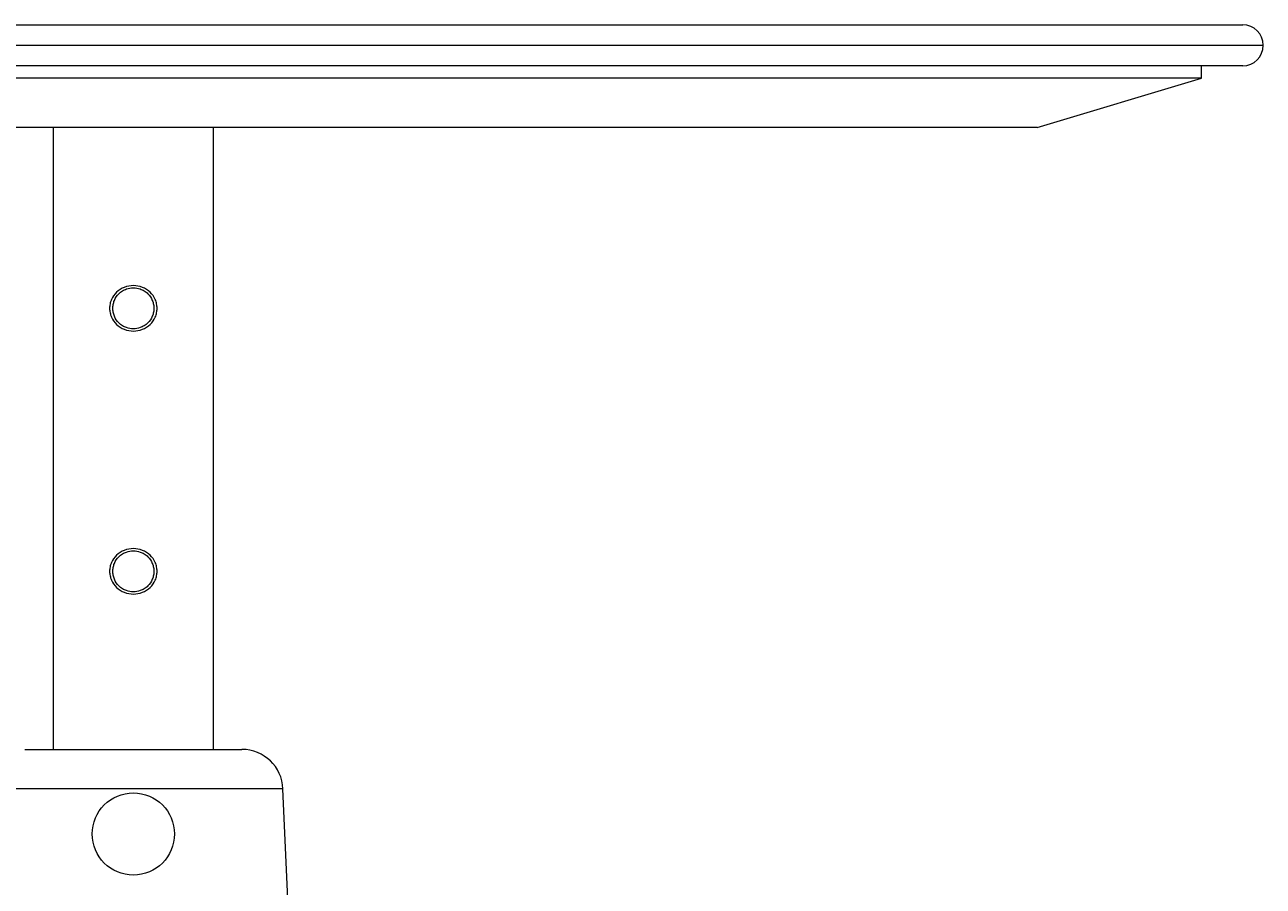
# Model space of a CAD drawing. Header units: millimetres. Extents: x 487 to 5104, y 208 to 5206.
# Tile 23 of 24: x 4501 to 5104, y 2651 to 3070. Entities that reach past the tile are written whole.
import ezdxf

# ---------------------------------------------------------------- set-up
doc = ezdxf.new("R2010")
doc.units = ezdxf.units.MM
doc.styles.add('SLDTEXTSTYLE0', font='TXT', dxfattribs={"width": 0.75})
doc.dimstyles.new('SLDDIMSTYLE0', dxfattribs={"dimtxt": 3.5, "dimasz": 3.302, "dimexe": 0, "dimexo": 0.0625, "dimgap": 0.875, "dimtad": 1, "dimlfac": 0.5, "dimrnd": 1e-09, "dimzin": 12, "dimdsep": 46, "dimtxsty": 'SLDTEXTSTYLE0', "dimsah": 1, "dimcen": 0.09, "dimadec": 0, "dimazin": 3, "dimtfac": 1, "dimtofl": 0, "dimtmove": 0, "dimatfit": 3, "dimfxl": 0, "dimfrac": 2, "dimtolj": 1, "dimtzin": 12, "dimarcsym": 0})

# ---------------------------------------------------------------- blocks, each defined once
blk = doc.blocks.new('_D_2')
at = {"color": 7, "linetype": 'Continuous', "lineweight": 0}
for p, q in [((4012.93, 3070.44), (3920.93, 3070.44)), ((3921.93, 3070.44), (3921.93, 1984.03)), ((4895.17, 1984.03), (3920.93, 1984.03))]:
    blk.add_line(p, q, dxfattribs=at)
for points in [[(3921.93, 3070.44), (3921.42, 3067.14), (3922.43, 3067.14)], [(3921.93, 1984.03), (3922.43, 1987.33), (3921.42, 1987.33)]]:
    blk.add_solid(points, dxfattribs=at)
at = {"color": 7, "linetype": 'Continuous', "lineweight": 0, "insert": (3917.41, 2138.95), "char_height": 3.5, "attachment_point": 1, "rotation": 90, "style": 'SLDTEXTSTYLE0'}
blk.add_mtext('543,20', dxfattribs=at)

msp = doc.modelspace()

# ---------------------------------------------------------------- linework, layer by layer
at = {"color": 7, "linetype": 'Continuous', "lineweight": 15}
for p, q in [((4013.925, 3070.437), (4553.925, 3070.437)), ((4553.925, 3070.437), (5093.925, 3070.437)), ((4553.925, 3050.437), (4013.925, 3050.437)), ((5073.925, 3044.437), (4033.925, 3044.437)), ((5093.925, 3050.437), (4553.925, 3050.437)), ((4993.925, 3020.437), (5073.925, 3044.437)), ((5073.925, 3044.437), (5073.925, 3050.437)), ((4993.925, 3020.437), (4113.925, 3020.437)), ((4514.925, 3020.437), (4514.925, 2717.746)), ((4592.925, 2717.746), (4592.925, 3020.437)), ((4501.071, 2717.746), (4606.779, 2717.746)), ((4635.094, 2507.746), (4626.76, 2698.618))]:
    msp.add_line(p, q, dxfattribs=at)
at = {"color": 8, "linetype": 'Continuous', "lineweight": 15}
for p, q in [((4003.925, 3060.437), (4553.925, 3060.437)), ((4553.925, 3060.437), (5103.925, 3060.437)), ((4626.76, 2698.618), (4481.09, 2698.618))]:
    msp.add_line(p, q, dxfattribs=at)
at = {"color": 7, "linetype": 'Continuous', "lineweight": 15}
msp.add_circle((4553.925, 2676.618), 20, dxfattribs=at)
for centre, radius, start, end in [((5093.925, 3060.437), 10, 0, 90), ((5093.925, 3060.437), 10, 270, 0), ((4606.779, 2697.746), 20, 2.5, 90)]:
    msp.add_arc(centre, radius, start, end, dxfattribs=at)
for points, knots in [([(4565.478, 2932.437), (4565.434, 2931.715), (4565.345, 2930.255), (4564.412, 2927.466), (4562.289, 2924.375), (4558.457, 2921.961), (4553.93, 2921.067), (4549.4, 2921.962), (4545.569, 2924.371), (4543.425, 2927.461), (4542.524, 2930.251), (4542.297, 2932.436), (4542.523, 2934.62), (4543.422, 2937.41), (4545.565, 2940.5), (4549.397, 2942.912), (4553.927, 2943.808), (4558.454, 2942.915), (4562.286, 2940.503), (4564.411, 2937.411), (4565.346, 2934.621), (4565.435, 2933.159), (4565.478, 2932.437)], [0, 0, 0, 0, 0.030405, 0.0614914, 0.1234197, 0.1863552, 0.2499359, 0.313525, 0.3765005, 0.4384462, 0.46953, 0.499984, 0.5304078, 0.5614901, 0.6234039, 0.686425, 0.7500626, 0.8136, 0.8764913, 0.9384645, 0.9696072, 1, 1, 1, 1]), ([(4563.925, 2932.437), (4563.89, 2933.064), (4563.818, 2934.382), (4563.036, 2936.903), (4561.474, 2939.247), (4559.298, 2940.966), (4556.941, 2942.109), (4553.927, 2942.642), (4550.912, 2942.11), (4548.549, 2940.964), (4546.375, 2939.244), (4544.804, 2936.9), (4544.05, 2934.381), (4543.866, 2932.437), (4544.05, 2930.492), (4544.805, 2927.972), (4546.377, 2925.628), (4548.552, 2923.909), (4550.913, 2922.765), (4553.927, 2922.233), (4556.942, 2922.766), (4559.301, 2923.911), (4561.477, 2925.631), (4563.037, 2927.975), (4563.818, 2930.494), (4563.89, 2931.811), (4563.925, 2932.437)], [0, 0, 0, 0, 0.0297832, 0.0626108, 0.1250424, 0.1620618, 0.1952257, 0.2499359, 0.3047477, 0.3379786, 0.3750754, 0.4374392, 0.4701999, 0.5000144, 0.5298214, 0.562623, 0.6250189, 0.6620622, 0.6952592, 0.7500619, 0.804783, 0.8379778, 0.875045, 0.9374319, 0.9702165, 1, 1, 1, 1]), ([(4565.478, 2804.437), (4565.434, 2803.715), (4565.345, 2802.255), (4564.412, 2799.466), (4562.289, 2796.375), (4558.457, 2793.961), (4553.93, 2793.067), (4549.4, 2793.962), (4545.569, 2796.371), (4543.425, 2799.461), (4542.524, 2802.251), (4542.297, 2804.436), (4542.523, 2806.62), (4543.422, 2809.41), (4545.565, 2812.5), (4549.397, 2814.912), (4553.927, 2815.808), (4558.454, 2814.915), (4562.286, 2812.503), (4564.411, 2809.411), (4565.346, 2806.621), (4565.435, 2805.159), (4565.478, 2804.437)], [0, 0, 0, 0, 0.030405, 0.0614914, 0.1234197, 0.1863552, 0.2499359, 0.313525, 0.3765005, 0.4384462, 0.46953, 0.499984, 0.5304078, 0.5614901, 0.6234039, 0.686425, 0.7500626, 0.8136, 0.8764913, 0.9384645, 0.9696072, 1, 1, 1, 1]), ([(4563.925, 2804.437), (4563.89, 2805.064), (4563.818, 2806.382), (4563.036, 2808.903), (4561.474, 2811.247), (4559.298, 2812.966), (4556.941, 2814.109), (4553.927, 2814.642), (4550.912, 2814.11), (4548.549, 2812.964), (4546.375, 2811.244), (4544.804, 2808.9), (4544.05, 2806.381), (4543.866, 2804.437), (4544.05, 2802.492), (4544.805, 2799.972), (4546.377, 2797.628), (4548.552, 2795.909), (4550.913, 2794.765), (4553.927, 2794.233), (4556.942, 2794.766), (4559.301, 2795.911), (4561.477, 2797.631), (4563.037, 2799.975), (4563.818, 2802.494), (4563.89, 2803.811), (4563.925, 2804.437)], [0, 0, 0, 0, 0.0297832, 0.0626108, 0.1250424, 0.1620618, 0.1952257, 0.2499359, 0.3047477, 0.3379786, 0.3750754, 0.4374392, 0.4701999, 0.5000144, 0.5298214, 0.562623, 0.6250189, 0.6620622, 0.6952592, 0.7500619, 0.804783, 0.8379778, 0.875045, 0.9374319, 0.9702165, 1, 1, 1, 1])]:
    msp.add_open_spline(points, degree=3, knots=knots, dxfattribs=at)

# ---------------------------------------------------------------- dimensions: what is measured, and where the dimension line sits
at = {"color": 7, "linetype": 'Continuous', "lineweight": 0}
dim = msp.add_linear_dim(base=(3921.925, 1984.028), p1=(4013.925, 3070.437), p2=(4896.174, 1984.028), angle=90, dimstyle='SLDDIMSTYLE0', dxfattribs=at)
dim.commit()
dim.dimension.update_dxf_attribs({"geometry": '_D_2', "text_midpoint": (3921.925, 2146.058), "dimtype": 160})

doc.saveas('drawing.dxf')
